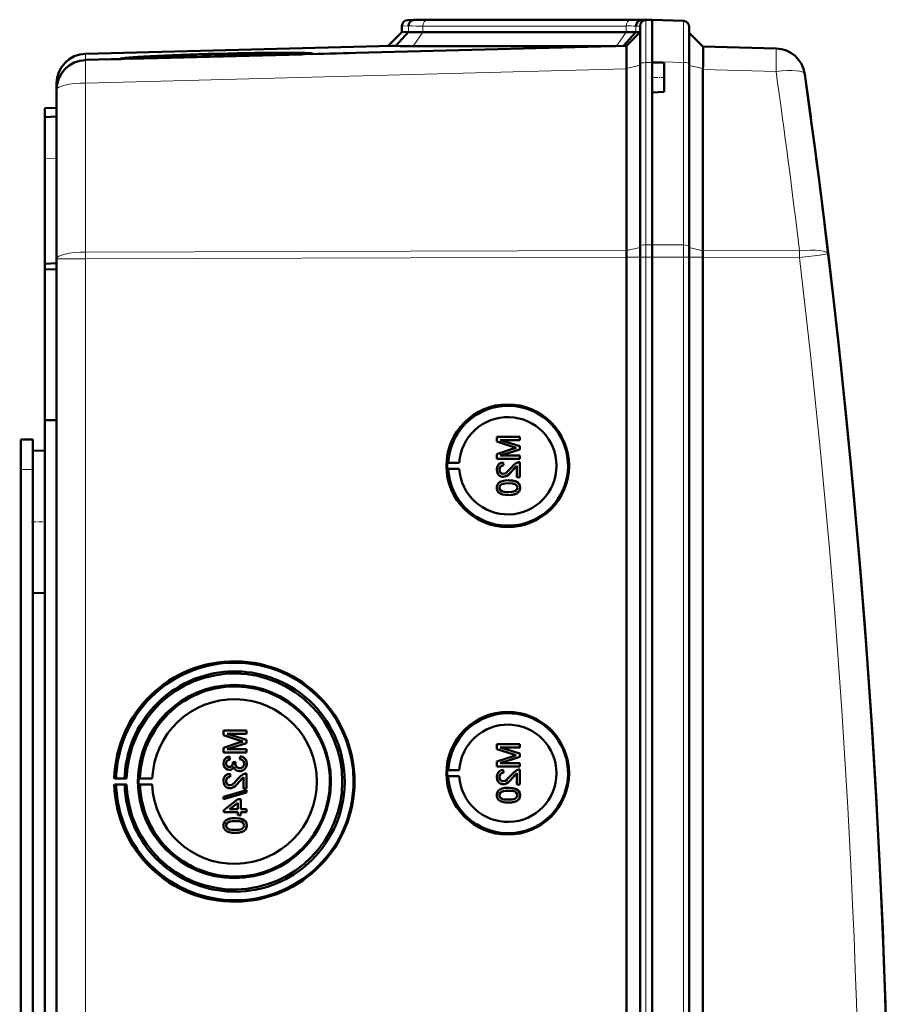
# Model space of a CAD drawing. Extents: x -1438 to 1837, y -1701 to 699.
# Tile 19 of 90: x 462 to 608, y -1217 to -1052. Entities that reach past the tile are written whole.
import ezdxf

# ---------------------------------------------------------------- set-up
doc = ezdxf.new("R2010")
doc.units = 0
doc.linetypes.add('DASHDOT', pattern=[18.5, 12, -3, 0.5, -3])

msp = doc.modelspace()

# ---------------------------------------------------------------- linework, layer by layer
at = {"color": 7, "lineweight": 50}
for p, q in [((527.79, -1051.81), (526.76, -1051.85)), ((528.7, -1051.79), (527.76, -1051.82)), ((528.7, -1051.79), (527.79, -1051.81)), ((528.7, -1051.79), (527.79, -1051.81)), ((527.79, -1051.81), (527.79, -1051.81)), ((530.72, -1051.81), (530.46, -1051.81)), ((564.86, -1051.81), (530.72, -1051.81)), ((564.86, -1051.81), (530.72, -1051.81)), ((564.86, -1051.81), (530.72, -1051.81)), ((566.9, -1051.83), (565.96, -1051.87)), ((566.76, -1051.85), (567.79, -1051.81)), ((567.79, -1051.81), (566.88, -1051.79)), ((567.79, -1051.81), (566.88, -1051.79)), ((567.79, -1051.81), (566.9, -1051.83)), ((567.79, -1058.78), (567.79, -1051.81)), ((567.79, -1051.81), (573.07, -1051.99)), ((525.79, -1053.87), (523.49, -1056.17)), ((526.87, -1053.84), (524.73, -1056.19)), ((525.79, -1052.85), (525.79, -1053.87)), ((526.87, -1053.84), (525.79, -1053.87)), ((563.45, -1053.87), (529.31, -1053.87)), ((565.08, -1053.89), (562.98, -1056.19)), ((563.49, -1056.17), (565.79, -1053.87)), ((565.79, -1053.87), (565.08, -1053.89)), ((565.79, -1059.21), (565.79, -1052.85)), ((574.04, -1059.19), (574.04, -1052.99)), ((576.33, -1056.29), (574.04, -1053.99)), ((524.1, -1056.16), (472.66, -1057.5)), ((563.49, -1056.17), (472.66, -1058.55)), ((509.08, -1057.55), (509.09, -1057.6)), ((510.67, -1057.56), (516.84, -1057.39)), ((527.65, -1056.22), (561.64, -1056.22)), ((576.33, -1056.28), (588.61, -1056.6)), ((476.23, -1058.46), (478.61, -1058.4)), ((480.21, -1058.29), (478.49, -1058.33)), ((478.49, -1058.36), (480.2, -1058.32)), ((480.2, -1058.32), (480.2, -1058.35)), ((508.95, -1057.6), (480.33, -1058.35)), ((563.49, -1059.96), (563.48, -1059.1)), ((565.79, -1089.78), (565.79, -1059.21)), ((567.79, -1058.98), (567.79, -1058.78)), ((567.79, -1058.98), (567.79, -1058.78)), ((567.79, -1058.98), (567.79, -1061.48)), ((569.79, -1059.05), (567.79, -1058.98)), ((569.79, -1059.05), (569.79, -1061.48)), ((574.04, -1089.82), (574.04, -1059.19)), ((563.49, -1059.96), (563.49, -1060.05)), ((563.49, -1090.52), (563.49, -1060.05)), ((576.33, -1060.16), (576.33, -1090.53)), ((467.79, -1062.5), (467.79, -1063.54)), ((567.79, -1061.48), (567.79, -1063.98)), ((569.79, -1061.48), (569.79, -1063.91)), ((467.79, -1063.55), (467.79, -1091.91)), ((569.79, -1063.91), (567.79, -1063.98)), ((567.79, -1089.55), (567.79, -1063.98)), ((567.79, -1089.55), (567.79, -1063.98)), ((465.79, -1066.63), (467.79, -1066.56)), ((465.79, -1068.13), (465.79, -1066.63)), ((467.79, -1068.06), (465.79, -1068.13)), ((465.79, -1068.13), (465.79, -1075.13)), ((465.79, -1075.13), (465.79, -1092.76)), ((596.81, -1086.5), (596.93, -1087.51)), ((565.79, -1091.63), (565.79, -1089.78)), ((567.79, -1091.63), (567.79, -1089.55)), ((567.79, -1091.63), (567.79, -1089.55)), ((574.04, -1091.63), (574.04, -1089.82)), ((467.79, -1439.41), (467.79, -1091.91)), ((563.49, -1091.63), (563.49, -1091.64)), ((563.49, -1439.68), (563.49, -1091.64)), ((565.79, -1091.63), (565.79, -1439.69)), ((567.79, -1106.62), (567.79, -1091.63)), ((567.79, -1091.63), (567.79, -1439.69)), ((574.04, -1439.69), (574.04, -1091.63)), ((576.33, -1091.65), (576.33, -1091.63)), ((576.33, -1439.66), (576.33, -1091.65)), ((465.79, -1092.76), (467.79, -1092.66)), ((465.79, -1093.7), (465.79, -1092.76)), ((465.79, -1093.7), (467.79, -1093.68)), ((465.79, -1093.7), (465.79, -1118.98)), ((567.79, -1106.62), (567.79, -1419.42)), ((465.79, -1118.98), (465.79, -1264.73)), ((465.79, -1118.98), (467.79, -1119)), ((545.56, -1121.78), (541.71, -1121.78)), ((541.71, -1122.6), (541.71, -1121.78)), ((545.56, -1121.78), (545.57, -1121.78)), ((545.56, -1121.78), (545.56, -1122.33)), ((545.57, -1121.78), (545.57, -1122.33)), ((461.79, -1122.26), (463.79, -1122.26)), ((461.79, -1127.26), (461.79, -1122.26)), ((463.79, -1127.26), (463.79, -1122.26)), ((541.71, -1122.6), (544.41, -1123.46)), ((542.3, -1122.33), (545.56, -1122.33)), ((545.56, -1123.35), (542.3, -1122.33)), ((545.57, -1123.35), (542.31, -1122.33)), ((545.56, -1122.33), (545.57, -1122.33)), ((545.56, -1123.35), (545.57, -1123.35)), ((545.56, -1123.35), (545.56, -1123.92)), ((545.57, -1123.35), (545.57, -1123.92)), ((463.79, -1124.16), (465.79, -1124.11)), ((463.79, -1124.16), (465.79, -1124.11)), ((463.79, -1124.16), (463.79, -1136.06)), ((544.37, -1123.83), (541.71, -1124.68)), ((541.71, -1125.49), (541.71, -1124.68)), ((542.3, -1124.94), (545.56, -1123.92)), ((545.56, -1124.94), (542.3, -1124.94)), ((542.31, -1124.94), (545.57, -1123.92)), ((545.56, -1123.92), (545.57, -1123.92)), ((545.56, -1124.94), (545.57, -1124.94)), ((545.56, -1124.94), (545.56, -1125.49)), ((545.57, -1124.94), (545.57, -1125.49)), ((533.37, -1126.15), (533.56, -1126.12)), ((533.37, -1126.15), (535.41, -1126.15)), ((533.56, -1126.12), (535.41, -1126.15)), ((541.71, -1125.49), (545.56, -1125.49)), ((542.8, -1126.08), (542.8, -1126.08)), ((542.85, -1126.57), (542.8, -1126.08)), ((542.85, -1126.57), (542.8, -1126.08)), ((542.85, -1126.57), (542.85, -1126.57)), ((544.36, -1127.43), (545.07, -1126.67)), ((545.07, -1128.55), (545.07, -1126.67)), ((545.56, -1125.49), (545.57, -1125.49)), ((545.56, -1126.03), (545.57, -1126.03)), ((545.56, -1126.03), (545.56, -1128.55)), ((545.57, -1126.03), (545.57, -1128.55)), ((461.79, -1257.26), (461.79, -1127.26)), ((463.79, -1129.65), (463.79, -1127.26)), ((533.37, -1127.15), (533.56, -1127.18)), ((533.37, -1127.15), (535.41, -1127.15)), ((533.56, -1127.18), (535.41, -1127.15)), ((542.15, -1127.3), (542.16, -1127.3)), ((542.77, -1128.5), (542.78, -1128.5)), ((544.35, -1127.43), (544.36, -1127.43)), ((545.07, -1128.55), (545.56, -1128.55)), ((545.56, -1128.55), (545.57, -1128.55)), ((542.42, -1129.81), (542.43, -1129.81)), ((543.66, -1129.09), (543.67, -1129.09)), ((545.24, -1129.47), (545.25, -1129.47)), ((542.15, -1130.32), (542.16, -1130.32)), ((543.66, -1131.56), (543.67, -1131.56)), ((545.61, -1130.33), (545.62, -1130.33)), ((463.79, -1136.06), (463.79, -1147.96)), ((463.79, -1388.85), (463.79, -1142.47)), ((463.79, -1147.96), (465.79, -1148.01)), ((499.67, -1171.07), (495.82, -1171.07)), ((495.82, -1171.89), (495.82, -1171.07)), ((499.67, -1171.07), (499.68, -1171.07)), ((499.67, -1171.07), (499.67, -1171.62)), ((499.68, -1171.07), (499.68, -1171.62)), ((495.82, -1171.89), (498.52, -1172.75)), ((498.47, -1173.11), (495.82, -1173.97)), ((499.67, -1172.64), (496.41, -1171.62)), ((496.41, -1171.62), (499.67, -1171.62)), ((496.41, -1174.23), (499.67, -1173.21)), ((499.68, -1172.64), (496.42, -1171.62)), ((496.42, -1174.23), (499.68, -1173.21)), ((499.67, -1171.62), (499.68, -1171.62)), ((499.67, -1172.64), (499.68, -1172.64)), ((499.67, -1172.64), (499.67, -1173.21)), ((499.67, -1173.21), (499.68, -1173.21)), ((499.68, -1172.64), (499.68, -1173.21)), ((495.82, -1174.78), (495.82, -1173.97)), ((495.82, -1174.78), (499.67, -1174.78)), ((499.67, -1174.23), (496.41, -1174.23)), ((499.67, -1174.23), (499.68, -1174.23)), ((499.67, -1174.23), (499.67, -1174.78)), ((499.67, -1174.78), (499.68, -1174.78)), ((499.68, -1174.23), (499.68, -1174.78)), ((545.56, -1173.39), (541.71, -1173.39)), ((541.71, -1174.21), (541.71, -1173.39)), ((541.71, -1174.21), (544.41, -1175.07)), ((542.3, -1173.93), (545.56, -1173.93)), ((545.56, -1174.96), (542.3, -1173.93)), ((545.57, -1174.96), (542.31, -1173.93)), ((545.56, -1173.39), (545.57, -1173.39)), ((545.56, -1173.39), (545.56, -1173.93)), ((545.56, -1173.93), (545.57, -1173.93)), ((545.57, -1173.39), (545.57, -1173.93)), ((496.81, -1175.47), (496.81, -1175.47)), ((496.85, -1175.96), (496.81, -1175.47)), ((496.86, -1175.96), (496.81, -1175.47)), ((496.85, -1175.96), (496.86, -1175.96)), ((497.84, -1176.35), (497.4, -1176.4)), ((497.4, -1176.4), (497.4, -1176.48)), ((497.84, -1176.35), (497.85, -1176.35)), ((498.63, -1175.42), (498.58, -1175.91)), ((498.63, -1175.42), (498.64, -1175.42)), ((544.37, -1175.43), (541.71, -1176.28)), ((541.71, -1177.1), (541.71, -1176.28)), ((542.3, -1176.55), (545.56, -1175.52)), ((545.56, -1176.55), (542.3, -1176.55)), ((542.31, -1176.55), (545.57, -1175.52)), ((545.56, -1174.96), (545.57, -1174.96)), ((545.56, -1174.96), (545.56, -1175.52)), ((545.56, -1175.52), (545.57, -1175.52)), ((545.56, -1176.55), (545.57, -1176.55)), ((545.56, -1176.55), (545.56, -1177.1)), ((545.57, -1174.96), (545.57, -1175.52)), ((545.57, -1176.55), (545.57, -1177.1)), ((496.26, -1176.61), (496.27, -1176.61)), ((496.8, -1177.69), (496.8, -1177.69)), ((497.79, -1176.67), (497.8, -1176.67)), ((498.51, -1177.89), (498.52, -1177.89)), ((499.72, -1176.62), (499.73, -1176.62)), ((533.37, -1177.76), (533.56, -1177.73)), ((533.37, -1177.76), (535.41, -1177.76)), ((533.56, -1177.73), (535.41, -1177.76)), ((541.71, -1177.1), (545.56, -1177.1)), ((542.8, -1177.69), (542.8, -1177.69)), ((542.85, -1178.18), (542.8, -1177.69)), ((542.85, -1178.18), (542.8, -1177.69)), ((542.85, -1178.18), (542.85, -1178.18)), ((545.56, -1177.1), (545.57, -1177.1)), ((545.56, -1177.64), (545.57, -1177.64)), ((545.56, -1177.64), (545.56, -1180.16)), ((545.57, -1177.64), (545.57, -1180.16)), ((477.49, -1179.14), (477.79, -1179.1)), ((479.55, -1179.14), (477.49, -1179.14)), ((477.79, -1179.1), (479.21, -1179.12)), ((479.21, -1179.12), (479.55, -1179.14)), ((481.79, -1179.11), (481.58, -1179.14)), ((481.58, -1179.14), (483.86, -1179.14)), ((483.86, -1179.14), (481.79, -1179.11)), ((496.26, -1179.56), (496.27, -1179.56)), ((496.9, -1178.33), (496.91, -1178.33)), ((496.95, -1178.83), (496.9, -1178.33)), ((496.96, -1178.83), (496.91, -1178.33)), ((496.95, -1178.83), (496.96, -1178.83)), ((498.46, -1179.68), (498.47, -1179.68)), ((498.47, -1179.68), (499.18, -1178.92)), ((499.18, -1180.8), (499.18, -1178.92)), ((499.67, -1178.28), (499.68, -1178.28)), ((499.67, -1178.28), (499.67, -1180.8)), ((499.68, -1178.28), (499.68, -1180.8)), ((533.37, -1178.76), (533.56, -1178.79)), ((533.37, -1178.76), (535.41, -1178.76)), ((533.56, -1178.79), (535.41, -1178.76)), ((542.15, -1178.91), (542.16, -1178.91)), ((544.35, -1179.04), (544.36, -1179.04)), ((544.36, -1179.04), (545.07, -1178.28)), ((545.07, -1180.16), (545.07, -1178.27)), ((477.79, -1180.19), (477.49, -1180.14)), ((477.49, -1180.14), (479.55, -1180.14)), ((479.21, -1180.17), (477.79, -1180.19)), ((479.55, -1180.14), (479.21, -1180.17)), ((481.79, -1180.18), (481.58, -1180.14)), ((481.58, -1180.14), (483.86, -1180.14)), ((483.86, -1180.14), (481.79, -1180.18)), ((499.67, -1181.1), (495.82, -1182.19)), ((495.82, -1182.59), (499.67, -1181.51)), ((495.83, -1182.59), (499.68, -1181.51)), ((496.88, -1180.75), (496.89, -1180.75)), ((499.18, -1180.8), (499.67, -1180.8)), ((499.67, -1180.8), (499.68, -1180.8)), ((499.67, -1181.1), (499.68, -1181.1)), ((499.67, -1181.1), (499.67, -1181.51)), ((499.67, -1181.51), (499.68, -1181.51)), ((499.68, -1181.1), (499.68, -1181.51)), ((542.42, -1181.42), (542.43, -1181.42)), ((542.77, -1180.11), (542.78, -1180.11)), ((543.66, -1180.7), (543.67, -1180.7)), ((545.07, -1180.16), (545.56, -1180.16)), ((545.24, -1181.08), (545.25, -1181.08)), ((545.56, -1180.16), (545.57, -1180.16)), ((495.82, -1182.59), (495.82, -1182.19)), ((495.82, -1182.59), (495.83, -1182.59)), ((498.24, -1182.63), (495.87, -1184.46)), ((498.73, -1182.63), (498.24, -1182.63)), ((498.73, -1182.63), (498.74, -1182.63)), ((498.73, -1182.63), (498.73, -1184.31)), ((498.74, -1182.63), (498.74, -1184.31)), ((542.15, -1181.93), (542.16, -1181.93)), ((543.66, -1183.17), (543.67, -1183.17)), ((545.61, -1181.94), (545.62, -1181.94)), ((495.87, -1184.8), (495.87, -1184.46)), ((495.87, -1184.8), (498.24, -1184.8)), ((496.85, -1184.31), (498.24, -1183.24)), ((498.24, -1184.31), (496.85, -1184.31)), ((496.86, -1184.31), (498.25, -1183.24)), ((498.24, -1184.31), (498.24, -1183.24)), ((498.24, -1185.3), (498.24, -1184.8)), ((499.67, -1184.31), (498.73, -1184.31)), ((498.73, -1184.8), (499.67, -1184.8)), ((498.73, -1184.8), (498.73, -1185.3)), ((498.74, -1184.8), (498.74, -1185.3)), ((499.67, -1184.31), (499.68, -1184.31)), ((499.67, -1184.31), (499.67, -1184.8)), ((499.67, -1184.8), (499.68, -1184.8)), ((499.68, -1184.31), (499.68, -1184.8)), ((497.77, -1185.79), (497.78, -1185.79)), ((498.24, -1185.3), (498.73, -1185.3)), ((498.73, -1185.3), (498.74, -1185.3)), ((499.35, -1186.17), (499.36, -1186.17)), ((496.26, -1187.02), (496.27, -1187.02)), ((496.53, -1186.51), (496.53, -1186.51)), ((499.72, -1187.03), (499.73, -1187.03)), ((497.77, -1188.26), (497.78, -1188.26))]:
    msp.add_line(p, q, dxfattribs=at)
at = {"color": 7, "lineweight": 18}
for p, q in [((527.76, -1051.82), (526.76, -1051.85)), ((529.99, -1051.85), (564.13, -1051.85)), ((566.76, -1051.85), (565.96, -1051.87)), ((566.76, -1058.99), (566.76, -1051.85)), ((566.88, -1051.84), (566.88, -1051.79)), ((526.88, -1052.82), (525.79, -1052.85)), ((526.88, -1052.82), (526.87, -1053.84)), ((529.31, -1053.87), (527.65, -1056.22)), ((563.45, -1052.85), (529.31, -1052.85)), ((529.31, -1052.85), (529.31, -1053.87)), ((563.45, -1053.87), (561.79, -1056.22)), ((563.45, -1052.85), (563.45, -1053.87)), ((565.79, -1052.85), (565.08, -1052.86)), ((565.08, -1052.86), (565.08, -1053.89)), ((472.66, -1058.55), (472.66, -1057.5)), ((567.79, -1058.98), (566.76, -1058.99)), ((566.76, -1058.99), (566.76, -1089.56)), ((573.07, -1058.97), (567.79, -1058.78)), ((573.07, -1089.59), (573.07, -1058.97)), ((472.66, -1062.43), (563.49, -1060.05)), ((563.49, -1059.96), (565.79, -1059.44)), ((576.33, -1059.98), (574.04, -1059.47)), ((588.61, -1060.48), (576.33, -1060.16)), ((472.66, -1090.79), (472.66, -1062.43)), ((467.79, -1075.06), (465.79, -1075.13)), ((563.49, -1090.52), (472.66, -1090.79)), ((563.49, -1090.53), (565.79, -1090.01)), ((566.76, -1089.56), (567.79, -1089.55)), ((566.76, -1091.63), (566.76, -1089.56)), ((573.07, -1089.59), (567.79, -1089.55)), ((573.07, -1091.63), (573.07, -1089.59)), ((576.33, -1090.56), (574.04, -1090.04)), ((576.33, -1090.53), (592.53, -1090.58)), ((472.66, -1091.91), (467.79, -1091.91)), ((472.66, -1091.91), (472.66, -1090.79)), ((472.66, -1091.91), (563.49, -1091.64)), ((472.66, -1439.41), (472.66, -1091.91)), ((563.49, -1091.63), (565.79, -1091.63)), ((565.79, -1091.63), (566.76, -1091.63)), ((566.76, -1091.63), (567.79, -1091.63)), ((566.76, -1091.63), (566.76, -1439.69)), ((573.07, -1091.63), (567.79, -1091.63)), ((573.07, -1091.63), (574.04, -1091.63)), ((573.07, -1439.69), (573.07, -1091.63)), ((576.33, -1091.63), (574.04, -1091.63)), ((592.53, -1091.7), (576.33, -1091.65)), ((461.79, -1127.26), (463.79, -1127.26))]:
    msp.add_line(p, q, dxfattribs=at)
at = {"color": 7, "linetype": 'DASHDOT', "lineweight": 18, "ltscale": 0.060016}
msp.add_line((569.99, -1061.48), (567.59, -1061.48), dxfattribs=at)
at = {"color": 7, "linetype": 'DASHDOT', "lineweight": 18, "ltscale": 0.060001}
for p, q in [((461.59, -1127.26), (463.99, -1127.26)), ((463.59, -1136.06), (465.99, -1136.06))]:
    msp.add_line(p, q, dxfattribs=at)
at = {"color": 7, "lineweight": 18}
for points in [[(573.07, -1051.99), (573.07, -1052), (573.07, -1052.01), (573.08, -1053.32), (573.07, -1058.97)], [(592.53, -1091.7), (595.97, -1091.29), (597.32, -1091.11), (597.36, -1091.11), (597.36, -1091.11)]]:
    msp.add_lwpolyline(points, dxfattribs=at)
at = {"color": 7, "lineweight": 50}
for points in [[(563.47, -1056.47), (563.48, -1056.19), (563.49, -1056.18), (563.49, -1056.17)], [(576.39, -1057.37), (576.37, -1056.49), (576.34, -1056.31), (576.33, -1056.29), (576.33, -1056.29)], [(542.8, -1126.08), (542.44, -1126.16), (542.11, -1126.33), (541.98, -1126.46), (541.8, -1126.78), (541.72, -1127.14), (541.71, -1127.32)], [(542.15, -1127.3), (542.21, -1126.97), (542.34, -1126.78), (542.52, -1126.64), (542.74, -1126.58), (542.85, -1126.57)], [(542.16, -1127.3), (542.19, -1127.08), (542.25, -1126.91), (542.42, -1126.71), (542.66, -1126.6), (542.85, -1126.57)], [(544.12, -1126.97), (543.53, -1127.61), (543.4, -1127.73), (543.11, -1127.93), (542.78, -1128.01)], [(545.22, -1126.08), (544.96, -1126.2), (544.6, -1126.45), (544.12, -1126.97)], [(544.35, -1127.43), (544.76, -1126.95), (545.07, -1126.67)], [(541.71, -1127.32), (541.75, -1127.67), (541.88, -1128), (542.05, -1128.21), (542.26, -1128.38), (542.6, -1128.49), (542.77, -1128.5)], [(542.78, -1128.01), (542.57, -1127.97), (542.39, -1127.87), (542.25, -1127.7), (542.18, -1127.51), (542.15, -1127.3)], [(542.79, -1128.01), (542.58, -1127.97), (542.43, -1127.89), (542.3, -1127.76), (542.21, -1127.61), (542.16, -1127.3)], [(542.77, -1128.5), (542.97, -1128.48), (543.34, -1128.36), (543.67, -1128.14), (543.96, -1127.87), (544.35, -1127.43)], [(542.78, -1128.5), (543.07, -1128.47), (543.41, -1128.33), (543.67, -1128.15), (544.08, -1127.75), (544.36, -1127.43)], [(543.66, -1129.09), (543.14, -1129.12), (542.62, -1129.21), (542.26, -1129.36), (542.15, -1129.43), (541.95, -1129.6), (541.81, -1129.83), (541.73, -1130.08), (541.71, -1130.33)], [(542.15, -1130.32), (542.16, -1130.2), (542.25, -1129.98), (542.42, -1129.81)], [(542.16, -1130.32), (542.19, -1130.15), (542.34, -1129.89), (542.43, -1129.81)], [(542.42, -1129.81), (542.76, -1129.67), (543.14, -1129.61), (543.66, -1129.59)], [(542.43, -1129.81), (542.82, -1129.66), (543.16, -1129.61), (543.67, -1129.59)], [(545.24, -1129.47), (544.95, -1129.3), (544.48, -1129.16), (543.82, -1129.1), (543.66, -1129.09)], [(543.66, -1129.59), (544.32, -1129.62), (544.59, -1129.68), (544.72, -1129.72), (544.99, -1129.9), (545.14, -1130.14), (545.17, -1130.33)], [(545.25, -1129.47), (544.82, -1129.25), (544.33, -1129.14), (543.67, -1129.09)], [(545.61, -1130.33), (545.56, -1129.95), (545.43, -1129.68), (545.24, -1129.47)], [(545.62, -1130.33), (545.56, -1129.95), (545.38, -1129.6), (545.25, -1129.47)], [(541.71, -1130.33), (541.73, -1130.59), (541.82, -1130.84), (541.96, -1131.06), (542.16, -1131.24), (542.31, -1131.32), (542.64, -1131.45), (543.16, -1131.54), (543.66, -1131.56)], [(543.66, -1131.07), (543.29, -1131.06), (542.97, -1131.03), (542.69, -1130.97), (542.56, -1130.92), (542.3, -1130.73), (542.17, -1130.47), (542.15, -1130.32)], [(543.67, -1131.07), (543.1, -1131.04), (542.73, -1130.98), (542.56, -1130.92), (542.4, -1130.81), (542.27, -1130.67), (542.17, -1130.41), (542.16, -1130.32)], [(543.66, -1131.56), (544.18, -1131.54), (544.7, -1131.44), (544.94, -1131.36), (545.17, -1131.23), (545.37, -1131.05), (545.51, -1130.83), (545.59, -1130.58), (545.61, -1130.33)], [(545.17, -1130.33), (545.14, -1130.51), (545, -1130.75), (544.75, -1130.93), (544.54, -1130.99), (544.22, -1131.04), (543.66, -1131.07)], [(543.67, -1131.56), (544.17, -1131.54), (544.34, -1131.52), (544.84, -1131.4), (545.19, -1131.22), (545.44, -1130.97), (545.58, -1130.64), (545.62, -1130.33)], [(496.81, -1175.47), (496.49, -1175.56), (496.21, -1175.73), (495.99, -1175.97), (495.86, -1176.27), (495.82, -1176.6)], [(496.26, -1176.61), (496.29, -1176.42), (496.43, -1176.17), (496.58, -1176.05), (496.85, -1175.96)], [(496.27, -1176.61), (496.29, -1176.42), (496.37, -1176.25), (496.49, -1176.11), (496.65, -1176.02), (496.86, -1175.96)], [(497.4, -1176.48), (497.38, -1176.68), (497.26, -1176.97), (497.11, -1177.12), (497.02, -1177.17), (496.81, -1177.2)], [(498.58, -1175.91), (498.8, -1175.97), (498.99, -1176.07), (499.21, -1176.32), (499.27, -1176.64)], [(499.72, -1176.62), (499.67, -1176.26), (499.53, -1175.94), (499.29, -1175.67), (499.14, -1175.57), (498.8, -1175.45), (498.63, -1175.42)], [(499.73, -1176.62), (499.68, -1176.27), (499.6, -1176.04), (499.45, -1175.83), (499.18, -1175.6), (498.84, -1175.45), (498.64, -1175.42)], [(495.82, -1176.6), (495.86, -1176.92), (495.98, -1177.22), (496.2, -1177.47), (496.48, -1177.64), (496.8, -1177.69)], [(496.81, -1177.2), (496.64, -1177.17), (496.48, -1177.09), (496.31, -1176.87), (496.26, -1176.61)], [(496.82, -1177.2), (496.65, -1177.17), (496.43, -1177.04), (496.3, -1176.83), (496.27, -1176.61)], [(496.8, -1177.69), (496.99, -1177.67), (497.18, -1177.6), (497.34, -1177.48), (497.52, -1177.25), (497.56, -1177.17)], [(496.8, -1177.69), (497, -1177.67), (497.18, -1177.6), (497.34, -1177.49), (497.47, -1177.34), (497.56, -1177.18)], [(497.56, -1177.17), (497.65, -1177.41), (497.8, -1177.62), (498.01, -1177.78), (498.26, -1177.86), (498.51, -1177.89)], [(498.51, -1177.4), (498.28, -1177.36), (498.08, -1177.26), (497.99, -1177.19), (497.86, -1177), (497.8, -1176.78), (497.79, -1176.67)], [(498.51, -1177.4), (498.28, -1177.36), (498.11, -1177.28), (497.92, -1177.09), (497.81, -1176.81), (497.8, -1176.67)], [(498.51, -1177.89), (498.71, -1177.88), (499.08, -1177.75), (499.39, -1177.51), (499.6, -1177.18), (499.71, -1176.8), (499.72, -1176.62)], [(499.27, -1176.64), (499.27, -1176.76), (499.2, -1176.99), (499.06, -1177.19), (498.86, -1177.32), (498.62, -1177.39), (498.51, -1177.4)], [(498.52, -1177.89), (498.91, -1177.83), (499.14, -1177.72), (499.34, -1177.56), (499.51, -1177.37), (499.68, -1177.01), (499.73, -1176.62)], [(542.8, -1177.69), (542.44, -1177.76), (542.11, -1177.94), (541.98, -1178.07), (541.8, -1178.39), (541.72, -1178.75), (541.71, -1178.92)], [(542.15, -1178.91), (542.21, -1178.58), (542.34, -1178.39), (542.52, -1178.25), (542.74, -1178.19), (542.85, -1178.18)], [(542.16, -1178.91), (542.19, -1178.69), (542.25, -1178.52), (542.42, -1178.31), (542.66, -1178.2), (542.85, -1178.18)], [(545.22, -1177.69), (544.96, -1177.81), (544.6, -1178.05), (544.12, -1178.58)], [(496.9, -1178.33), (496.54, -1178.41), (496.22, -1178.58), (496.09, -1178.71), (495.9, -1179.03), (495.83, -1179.39), (495.82, -1179.57)], [(495.82, -1179.57), (495.86, -1179.92), (495.99, -1180.26), (496.16, -1180.47), (496.37, -1180.63), (496.71, -1180.74), (496.88, -1180.75)], [(496.26, -1179.56), (496.32, -1179.22), (496.44, -1179.03), (496.63, -1178.9), (496.85, -1178.83), (496.95, -1178.83)], [(496.89, -1180.26), (496.68, -1180.23), (496.5, -1180.12), (496.36, -1179.96), (496.28, -1179.76), (496.26, -1179.56)], [(496.27, -1179.56), (496.29, -1179.34), (496.36, -1179.17), (496.53, -1178.96), (496.77, -1178.85), (496.96, -1178.83)], [(496.89, -1180.26), (496.69, -1180.23), (496.54, -1180.15), (496.41, -1180.01), (496.32, -1179.86), (496.27, -1179.56)], [(496.88, -1180.75), (497.08, -1180.74), (497.45, -1180.61), (497.78, -1180.39), (498.07, -1180.12), (498.46, -1179.68)], [(498.23, -1179.22), (497.64, -1179.86), (497.51, -1179.98), (497.22, -1180.18), (496.89, -1180.26)], [(496.89, -1180.75), (497.18, -1180.72), (497.52, -1180.58), (497.78, -1180.4), (498.19, -1180.01), (498.47, -1179.68)], [(499.33, -1178.34), (499.06, -1178.45), (498.71, -1178.7), (498.23, -1179.22)], [(498.46, -1179.68), (498.87, -1179.2), (499.18, -1178.92)], [(541.71, -1178.92), (541.75, -1179.28), (541.88, -1179.61), (542.05, -1179.82), (542.26, -1179.98), (542.6, -1180.1), (542.77, -1180.11)], [(542.78, -1179.61), (542.57, -1179.58), (542.39, -1179.47), (542.25, -1179.31), (542.18, -1179.12), (542.15, -1178.91)], [(542.79, -1179.61), (542.58, -1179.58), (542.43, -1179.5), (542.3, -1179.37), (542.21, -1179.22), (542.16, -1178.91)], [(542.77, -1180.11), (542.97, -1180.09), (543.34, -1179.97), (543.67, -1179.75), (543.96, -1179.48), (544.35, -1179.04)], [(544.12, -1178.58), (543.53, -1179.22), (543.4, -1179.34), (543.11, -1179.53), (542.78, -1179.61)], [(542.78, -1180.11), (543.07, -1180.07), (543.41, -1179.94), (543.67, -1179.76), (544.08, -1179.36), (544.36, -1179.04)], [(544.35, -1179.04), (544.76, -1178.56), (545.07, -1178.27)], [(543.66, -1180.7), (543.14, -1180.72), (542.62, -1180.82), (542.26, -1180.97), (542.15, -1181.04), (541.95, -1181.21), (541.81, -1181.43), (541.73, -1181.69), (541.71, -1181.94)], [(542.15, -1181.93), (542.16, -1181.81), (542.25, -1181.59), (542.42, -1181.42)], [(542.16, -1181.93), (542.19, -1181.75), (542.34, -1181.5), (542.43, -1181.42)], [(542.42, -1181.42), (542.76, -1181.28), (543.14, -1181.22), (543.66, -1181.19)], [(542.43, -1181.42), (542.82, -1181.27), (543.16, -1181.22), (543.67, -1181.19)], [(545.24, -1181.08), (544.95, -1180.91), (544.48, -1180.77), (543.82, -1180.7), (543.66, -1180.7)], [(543.66, -1181.19), (544.32, -1181.23), (544.59, -1181.28), (544.72, -1181.33), (544.99, -1181.51), (545.14, -1181.75), (545.17, -1181.94)], [(545.25, -1181.08), (544.82, -1180.86), (544.33, -1180.74), (543.67, -1180.7)], [(545.61, -1181.94), (545.56, -1181.55), (545.43, -1181.29), (545.24, -1181.08)], [(545.62, -1181.94), (545.56, -1181.55), (545.38, -1181.21), (545.25, -1181.08)], [(541.71, -1181.94), (541.73, -1182.2), (541.82, -1182.45), (541.96, -1182.67), (542.16, -1182.84), (542.31, -1182.93), (542.64, -1183.05), (543.16, -1183.15), (543.66, -1183.17)], [(543.66, -1182.68), (543.29, -1182.67), (542.97, -1182.64), (542.69, -1182.58), (542.56, -1182.53), (542.3, -1182.33), (542.17, -1182.08), (542.15, -1181.93)], [(543.67, -1182.68), (543.1, -1182.65), (542.73, -1182.59), (542.56, -1182.52), (542.4, -1182.42), (542.27, -1182.28), (542.17, -1182.02), (542.16, -1181.93)], [(543.66, -1183.17), (544.18, -1183.15), (544.7, -1183.05), (544.94, -1182.96), (545.17, -1182.83), (545.37, -1182.66), (545.51, -1182.44), (545.59, -1182.18), (545.61, -1181.94)], [(545.17, -1181.94), (545.14, -1182.12), (545, -1182.35), (544.75, -1182.53), (544.54, -1182.6), (544.22, -1182.65), (543.66, -1182.68)], [(543.67, -1183.17), (544.17, -1183.15), (544.34, -1183.13), (544.84, -1183.01), (545.19, -1182.83), (545.44, -1182.58), (545.58, -1182.24), (545.62, -1181.94)], [(497.77, -1185.79), (497.25, -1185.82), (496.73, -1185.91), (496.37, -1186.06), (496.26, -1186.13), (496.06, -1186.3), (495.92, -1186.53), (495.84, -1186.78), (495.82, -1187.03)], [(496.53, -1186.51), (496.87, -1186.37), (497.25, -1186.31), (497.77, -1186.29)], [(496.53, -1186.51), (496.93, -1186.36), (497.27, -1186.31), (497.78, -1186.29)], [(499.35, -1186.17), (499.06, -1186), (498.59, -1185.86), (497.93, -1185.79), (497.77, -1185.79)], [(497.77, -1186.29), (498.43, -1186.32), (498.7, -1186.37), (498.83, -1186.42), (499.1, -1186.6), (499.25, -1186.84), (499.27, -1187.03)], [(499.36, -1186.17), (498.93, -1185.95), (498.44, -1185.83), (497.78, -1185.79)], [(499.72, -1187.03), (499.66, -1186.64), (499.54, -1186.38), (499.35, -1186.17)], [(499.73, -1187.03), (499.67, -1186.65), (499.49, -1186.3), (499.36, -1186.17)], [(495.82, -1187.03), (495.84, -1187.29), (495.92, -1187.54), (496.07, -1187.76), (496.27, -1187.93), (496.42, -1188.02), (496.75, -1188.14), (497.26, -1188.24), (497.77, -1188.26)], [(496.26, -1187.02), (496.27, -1186.9), (496.36, -1186.68), (496.53, -1186.51)], [(497.77, -1187.77), (497.4, -1187.76), (497.08, -1187.73), (496.8, -1187.67), (496.67, -1187.62), (496.41, -1187.43), (496.28, -1187.17), (496.26, -1187.02)], [(496.27, -1187.02), (496.29, -1186.84), (496.44, -1186.59), (496.53, -1186.51)], [(497.78, -1187.77), (497.21, -1187.74), (496.84, -1187.68), (496.66, -1187.61), (496.5, -1187.51), (496.38, -1187.37), (496.28, -1187.11), (496.27, -1187.02)], [(497.77, -1188.26), (498.29, -1188.24), (498.81, -1188.14), (499.05, -1188.05), (499.28, -1187.93), (499.48, -1187.75), (499.62, -1187.53), (499.7, -1187.27), (499.72, -1187.03)], [(499.27, -1187.03), (499.25, -1187.21), (499.11, -1187.44), (498.86, -1187.63), (498.64, -1187.69), (498.33, -1187.74), (497.77, -1187.77)], [(497.78, -1188.26), (498.27, -1188.24), (498.45, -1188.22), (498.95, -1188.1), (499.3, -1187.92), (499.55, -1187.67), (499.69, -1187.33), (499.73, -1187.03)]]:
    msp.add_lwpolyline(points, dxfattribs=at)
for centre, radius, start, end in [((526.79, -1052.85), 1, 91.9999, 180.0004), ((530.41, -988.29), 63.52, 268.4613, 270.0941), ((530.47, -984.07), 67.74, 268.502, 270.2102), ((565.11, -984.24), 67.57, 269.7861, 271.4988), ((565.11, -984.24), 67.57, 269.7861, 271.4988), ((565.11, -1123.53), 71.72, 88.5636, 90.1948), ((566.79, -1052.85), 1, 92, 180), ((573.04, -1052.99), 1, 360, 88), ((529.01, -971.34), 82.54, 268.5194, 270.2071), ((563.64, -1110.62), 56.75, 88.5525, 90.1984), ((472.79, -1062.5), 5, 91.5, 180), ((525.35, -1037.03), 19.17, 266.2743, 268.1523), ((527.29, -956.3), 99.92, 268.5336, 270.2046), ((502.11, -1056.9), 74.28, 357.6228, 359.6372), ((588.47, -1061.6), 5, 8.0244, 88.5), ((472.79, -1063.55), 5, 91.5, 180), ((478.64, -1058.06), 0.335, 243.3389, 263.902), ((480.35, -1058.02), 0.328, 243.4974, 265.1676), ((-858.99, -1265.66), 1466.77, 351.97557, 8.02443), ((588.54, -1062.07), 5, 8.0056, 10.3842), ((-858.98, -1265.66), 1466.77, 7.01584, 8.00564), ((-858.98, -1265.66), 1466.77, 353.02402, 6.97598), ((543.61, -1126.64), 10.06, 33.1491, 110.5769), ((543.61, -1126.65), 10.06, 110.5864, 176.9929), ((543.6, -1126.65), 10.07, 315.7681, 33.1576), ((552.98, -1150.57), 28.1, 106.5505, 107.8561), ((554.08, -1093.03), 31.94, 252.3749, 253.4362), ((545.53, -1127), 0.972, 88.2771, 108.7969), ((543.61, -1126.65), 10.07, 183.0092, 238.3346), ((543.61, -1126.65), 10.06, 238.3386, 315.7704), ((497.72, -1179.63), 19.93, 83.6185, 122.6519), ((497.72, -1179.64), 19.94, 359.9906, 83.6076), ((497.69, -1179.63), 18.48, 83.5893, 122.618), ((497.69, -1179.63), 18.48, 44.5714, 83.5933), ((497.73, -1179.64), 19.94, 122.653, 161.6719), ((497.7, -1179.64), 18.49, 122.6157, 161.6232), ((497.73, -1179.63), 15.94, 83.4589, 122.4168), ((497.73, -1179.64), 15.94, 44.5027, 83.4565), ((497.73, -1179.64), 15.95, 122.4177, 161.3612), ((497.67, -1179.64), 13.82, 359.9781, 177.949), ((497.68, -1179.64), 18.49, 359.9981, 44.574), ((543.61, -1178.25), 10.06, 33.1491, 110.5769), ((497.72, -1179.64), 15.95, 359.9981, 44.5023), ((543.61, -1178.25), 10.06, 110.5864, 176.9929), ((507.09, -1199.86), 28.1, 106.5505, 107.8561), ((508.19, -1142.32), 31.94, 252.3749, 253.4362), ((543.6, -1178.26), 10.07, 315.7681, 33.1576), ((499.03, -1176.72), 1.24, 162.9877, 177.9725), ((499.03, -1176.72), 1.24, 162.9669, 178.0009), ((552.98, -1202.18), 28.1, 106.5505, 107.8561), ((554.08, -1144.63), 31.94, 252.3749, 253.4362), ((545.53, -1178.61), 0.972, 88.2771, 108.7969), ((497.72, -1179.65), 15.95, 271.0173, 0.0108), ((499.64, -1179.26), 0.972, 88.2771, 108.7969), ((543.61, -1178.26), 10.07, 183.0092, 238.3346), ((497.73, -1179.64), 19.95, 192.7797, 231.7964), ((497.7, -1179.64), 18.49, 192.8311, 231.8357), ((497.73, -1179.64), 15.95, 193.1074, 232.0485), ((497.68, -1179.64), 18.49, 309.8795, 348.884), ((497.71, -1179.64), 19.95, 309.8644, 348.8795), ((543.61, -1178.26), 10.06, 238.3386, 315.7704), ((497.73, -1179.65), 15.94, 232.049, 271.0053), ((497.69, -1179.65), 18.48, 231.8365, 270.8576), ((497.69, -1179.66), 18.48, 270.8553, 309.8839), ((497.72, -1179.65), 19.93, 231.7971, 309.8614)]:
    msp.add_arc(centre, radius, start, end, dxfattribs=at)
at = {"color": 7, "lineweight": 18}
for centre, radius, start, end in [((529.71, -976.89), 74.96, 268.5051, 270.2097), ((564.35, -1116.35), 64.5, 88.5669, 90.1937), ((529.01, -970.75), 82.1, 268.5132, 270.2082), ((563.64, -1110.12), 57.28, 88.5619, 90.1954), ((-858.87, -1264.54), 1461.79, 6.83463, 8.02442), ((593.47, -1061.38), 0.0281, 9.1589, 40.9326), ((596.78, -1086.5), 0.0282, 8.141, 39.6806), ((-858.89, -1265.66), 1461.81, 353.16554, 6.83446)]:
    msp.add_arc(centre, radius, start, end, dxfattribs=at)
at = {"color": 7, "lineweight": 50}
for centre, major_axis, ratio, start_param, end_param in [((527.79, -1052.82), (0, -1), 0.910082, 3.176493, 4.712384), ((565.99, -1052.87), (0, -1), 0.910127, 3.176499, 4.71238), ((494.64, -1057.92), (16.15, 0.42), 0.026181, 6.281429, 9.394847), ((494.64, -1057.93), (-14.44, -0.38), 0.026181, 3.1486, 6.243308), ((494.64, -1057.92), (12.78, 0.33), 0.026181, 6.281429, 9.426077), ((499.35, -1057.81), (8.06, 0.22), 0.032897, 6.087443, 6.280959), ((494.64, -1057.93), (-14.44, -0.38), 0.026181, 3.010332, 3.146042), ((500.49, -1057.78), (10.3, 0.28), 0.032776, 6.129049, 6.280931), ((563.63, -1061.17), (-0.13, 5), 0.020818, 0.34555, 0.998848), ((494.64, -1057.92), (12.78, 0.33), 0.026181, 3.143896, 3.296959), ((494.64, -1057.96), (-12.77, -0.33), 0.008724, 0.154064, 0.155234), ((494.64, -1057.96), (14.45, 0.38), 0.008724, 6.146463, 6.147289), ((563.62, -1061.17), (-0.13, 5), 0.020818, 0.998848, 1.141997), ((576.2, -1061.28), (-0.13, -5), 0.020818, 1.798234, 1.833823), ((563.62, -1091.64), (0.01, -5), 0.026177, 4.485496, 4.709745), ((576.2, -1091.65), (0.01, 5), 0.026177, 4.717563, 4.939282), ((543.54, -1126.65), (0, 10.3), 0.999657, 4.712389, 10.995574), ((543.56, -1126.65), (0, 8.17), 0.999657, 1.632048, 7.79273), ((543.57, -1126.65), (0, -10.21), 0.999657, 4.663407, 4.761371), ((497.65, -1179.64), (0, 20.18), 0.999657, 1.595577, 7.829201), ((497.65, -1179.64), (0, 18.12), 0.999657, 1.598396, 7.826382), ((497.65, -1179.64), (0, 16.2), 0.999657, 4.712389, 10.995574), ((543.54, -1178.26), (0, 10.3), 0.999657, 4.712389, 10.995574), ((543.56, -1178.26), (0, 8.17), 0.999657, 1.632048, 7.79273), ((497.72, -1179.64), (0, -19.95), 0.999657, 4.392372, 4.684978), ((497.68, -1179.64), (0, -18.48), 0.999657, 4.391338, 4.684024), ((497.73, -1179.64), (0, -15.95), 0.999657, 4.386952, 4.678989), ((543.57, -1178.26), (0, -10.21), 0.999657, 4.663407, 4.761371), ((497.68, -1179.64), (0, -16.12), 0.999657, 4.681358, 4.74342), ((497.67, -1179.64), (0, -13.83), 0.999657, 4.748556, 7.853982), ((497.68, -1179.64), (0, -18.5), 0.999657, 1.376785, 1.570796), ((497.72, -1179.64), (0, -19.94), 0.999657, 1.376603, 1.570796), ((497.72, -1179.64), (0, -19.95), 0.999657, 4.739799, 4.935539), ((497.68, -1179.64), (0, -18.48), 0.999657, 4.740754, 4.936562), ((497.73, -1179.64), (0, -15.95), 0.999657, 4.745789, 4.941259)]:
    msp.add_ellipse(centre, major_axis=major_axis, ratio=ratio, start_param=start_param, end_param=end_param, dxfattribs=at)
at = {"color": 7, "lineweight": 18}
for centre, major_axis, ratio, start_param, end_param in [((530.01, -1052.85), (0, -1), 0.707107, 3.176499, 4.712389), ((564.15, -1052.85), (0, -1), 0.707107, 3.176499, 4.712389), ((588.47, -1061.6), (0.13, 5), 0.020818, 4.939827, 6.283185), ((472.79, -1063.55), (0.13, -5), 0.020818, 3.141593, 4.484951), ((566.79, -1059.21), (-1, 0), 0.224951, 4.747296, 6.283185), ((573.04, -1059.19), (-1, 0), 0.224951, 3.141593, 4.677482), ((588.47, -1061.6), (4.95, 0.7), 0.219379, 0, 1.513453), ((472.79, -1063.55), (5, 0), 0.224951, 1.596976, 3.141593), ((566.79, -1089.78), (-1, 0), 0.224951, 4.747296, 6.283185), ((573.04, -1089.82), (-1, 0), 0.224951, 3.141593, 4.677482), ((592.4, -1091.7), (4.96, 0.59), 0.220468, 0, 1.51802), ((592.4, -1091.7), (0.01, 5), 0.026177, 4.712467, 4.939282), ((472.79, -1091.91), (5, 0), 0.224951, 1.596976, 3.141593)]:
    msp.add_ellipse(centre, major_axis=major_axis, ratio=ratio, start_param=start_param, end_param=end_param, dxfattribs=at)

doc.saveas('drawing.dxf')
